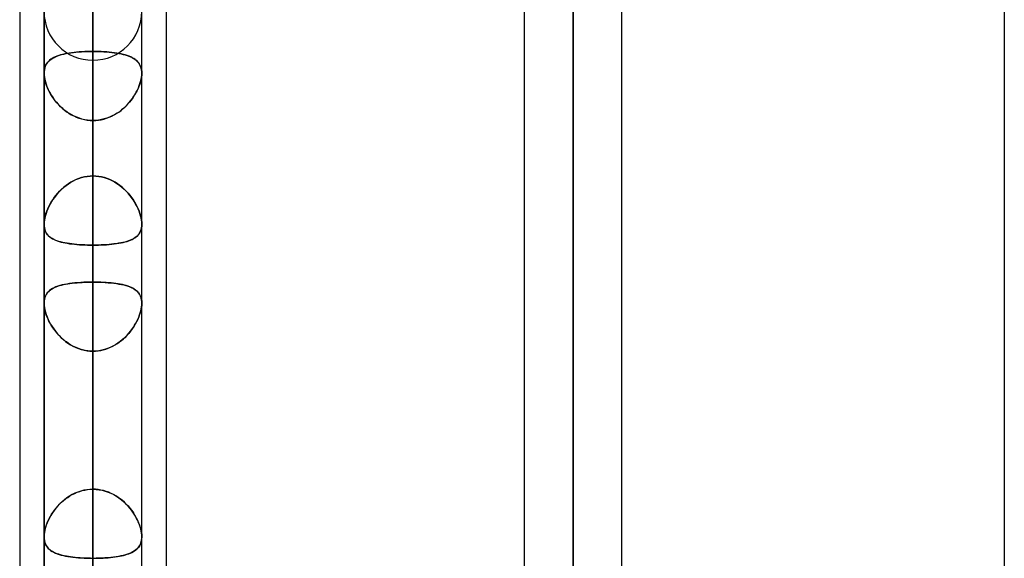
# Model space of a CAD drawing. Header units: millimetres. Extents: x -92 to 86, y -242 to 242.
# Tile 14 of 89: x -44 to -26, y -119 to -109. Entities that reach past the tile are written whole.
import ezdxf

# ---------------------------------------------------------------- set-up
doc = ezdxf.new("R2010")
doc.units = ezdxf.units.MM
doc.layers.add('MAIN-1', color=7, linetype='Continuous')

msp = doc.modelspace()

# ---------------------------------------------------------------- linework, layer by layer
at = {"layer": 'MAIN-1'}
for p, q in [((-42.658, 0), (-42.658, -123.445)), ((-42.658, 0), (-42.658, -113.474)), ((-42.658, 0), (-42.658, -122.085)), ((-42.658, 0), (-42.658, -112.207)), ((-33.858, 0), (-33.858, -129.777)), ((-33.858, 0), (-33.858, -128.55)), ((-43.553, 0), (-43.553, -122.967)), ((-43.553, 0), (-43.553, -113.09)), ((-43.553, 0), (-43.553, -122.967)), ((-43.553, 0), (-43.553, -113.09)), ((-42.658, -122.085), (-42.658, 0)), ((-42.658, -112.207), (-42.658, 0)), ((-42.658, -123.445), (-42.658, 0)), ((-42.658, -113.474), (-42.658, 0)), ((-41.763, -113.09), (-41.763, 0)), ((-41.763, -122.857), (-41.763, 0)), ((-41.763, -113.09), (-41.763, 0)), ((-41.763, -122.857), (-41.763, 0)), ((-34.753, 0), (-34.753, -129.148)), ((-34.753, 0), (-34.753, -129.148)), ((-33.858, -128.55), (-33.858, 0)), ((-33.858, -129.777), (-33.858, 0)), ((-32.963, -129.187), (-32.963, 0)), ((-32.963, -129.187), (-32.963, 0)), ((-25.953, 0), (-25.953, -135.479)), ((-25.953, 0), (-25.953, -135.479)), ((-44, -64.488), (-44, -123.724)), ((-44, -64.488), (-44, -123.724)), ((-41.315, -64.877), (-41.315, -123.036)), ((-41.315, -64.877), (-41.315, -123.336)), ((-44, -70.184), (-44, -129.42)), ((-44, -70.184), (-44, -123.724)), ((-41.315, -70.573), (-41.315, -123.336)), ((-41.315, -70.573), (-41.315, -129.031)), ((-42.658, -110.085), (-42.658, -81.546)), ((-42.658, -90.162), (-42.658, -122.257)), ((-43.553, -90.564), (-43.553, -123.152)), ((-43.553, -123.152), (-43.553, -90.564)), ((-41.763, -123.152), (-41.763, -90.564)), ((-41.763, -123.152), (-41.763, -90.564)), ((-42.658, -124.047), (-42.658, -91.429)), ((-42.658, -100.044), (-42.658, -136.219)), ((-43.553, -100.444), (-43.553, -137.114)), ((-43.553, -137.114), (-43.553, -100.444)), ((-41.763, -137.114), (-41.763, -100.444)), ((-41.763, -137.114), (-41.763, -100.444)), ((-42.658, -138.009), (-42.658, -101.31)), ((-42.658, -101.31), (-42.658, -109.923)), ((-42.658, -109.923), (-42.658, -101.31)), ((-42.658, -112.207), (-42.658, -103.595)), ((-42.658, -103.595), (-42.658, -112.207)), ((-42.658, -105.544), (-42.658, -109.342)), ((-42.658, -105.544), (-42.658, -114.153)), ((-42.658, -109.342), (-42.658, -105.544)), ((-42.658, -114.153), (-42.658, -105.544)), ((-42.658, -117.95), (-42.658, -109.342)), ((-42.658, -109.342), (-42.658, -117.95)), ((-43.451, -110.086), (-43.471, -110.105)), ((-43.467, -110.101), (-43.445, -110.082)), ((-43.428, -110.068), (-43.451, -110.086)), ((-43.445, -110.082), (-43.422, -110.064)), ((-43.404, -110.052), (-43.428, -110.068)), ((-43.422, -110.064), (-43.395, -110.047)), ((-43.377, -110.037), (-43.404, -110.052)), ((-43.395, -110.047), (-43.367, -110.032)), ((-43.348, -110.023), (-43.377, -110.037)), ((-43.367, -110.032), (-43.336, -110.018)), ((-43.317, -110.01), (-43.348, -110.023)), ((-43.336, -110.018), (-43.303, -110.005)), ((-43.284, -109.999), (-43.317, -110.01)), ((-43.303, -110.005), (-43.268, -109.993)), ((-43.25, -109.988), (-43.284, -109.999)), ((-43.268, -109.993), (-43.231, -109.982)), ((-43.213, -109.978), (-43.25, -109.988)), ((-43.231, -109.982), (-43.191, -109.973)), ((-43.174, -109.969), (-43.213, -109.978)), ((-43.191, -109.973), (-43.15, -109.964)), ((-43.133, -109.961), (-43.174, -109.969)), ((-43.15, -109.964), (-43.107, -109.956)), ((-43.091, -109.953), (-43.133, -109.961)), ((-43.107, -109.956), (-43.062, -109.949)), ((-43.048, -109.947), (-43.091, -109.953)), ((-43.062, -109.949), (-43.016, -109.943)), ((-43.002, -109.941), (-43.048, -109.947)), ((-43.016, -109.943), (-42.968, -109.938)), ((-42.956, -109.937), (-43.002, -109.941)), ((-42.968, -109.938), (-42.918, -109.933)), ((-42.908, -109.932), (-42.956, -109.937)), ((-42.918, -109.933), (-42.868, -109.93)), ((-42.859, -109.929), (-42.908, -109.932)), ((-42.868, -109.93), (-42.816, -109.927)), ((-42.809, -109.927), (-42.859, -109.929)), ((-42.816, -109.927), (-42.764, -109.925)), ((-42.759, -109.925), (-42.809, -109.927)), ((-42.764, -109.925), (-42.711, -109.924)), ((-42.709, -109.924), (-42.759, -109.925)), ((-42.711, -109.924), (-42.658, -109.923)), ((-42.658, -109.923), (-42.709, -109.924)), ((-42.606, -109.924), (-42.658, -109.923)), ((-42.658, -109.923), (-42.606, -109.924)), ((-42.658, -109.923), (-42.658, -150.181)), ((-42.555, -109.925), (-42.606, -109.924)), ((-42.606, -109.924), (-42.556, -109.925)), ((-42.556, -109.925), (-42.506, -109.927)), ((-42.504, -109.927), (-42.555, -109.925)), ((-42.506, -109.927), (-42.456, -109.929)), ((-42.454, -109.929), (-42.504, -109.927)), ((-42.456, -109.929), (-42.407, -109.932)), ((-42.405, -109.933), (-42.454, -109.929)), ((-42.407, -109.932), (-42.359, -109.937)), ((-42.357, -109.937), (-42.405, -109.933)), ((-42.359, -109.937), (-42.313, -109.941)), ((-42.311, -109.942), (-42.357, -109.937)), ((-42.313, -109.941), (-42.267, -109.947)), ((-42.265, -109.947), (-42.311, -109.942)), ((-42.267, -109.947), (-42.224, -109.953)), ((-42.222, -109.954), (-42.265, -109.947)), ((-42.224, -109.953), (-42.182, -109.961)), ((-42.179, -109.961), (-42.222, -109.954)), ((-42.182, -109.961), (-42.141, -109.969)), ((-42.139, -109.969), (-42.179, -109.961)), ((-42.141, -109.969), (-42.102, -109.978)), ((-42.1, -109.978), (-42.139, -109.969)), ((-42.102, -109.978), (-42.065, -109.988)), ((-42.064, -109.988), (-42.1, -109.978)), ((-42.065, -109.988), (-42.031, -109.999)), ((-42.029, -109.999), (-42.064, -109.988)), ((-42.031, -109.999), (-41.998, -110.01)), ((-41.996, -110.011), (-42.029, -109.999)), ((-41.998, -110.01), (-41.967, -110.023)), ((-41.965, -110.024), (-41.996, -110.011)), ((-41.967, -110.023), (-41.938, -110.037)), ((-41.936, -110.038), (-41.965, -110.024)), ((-41.938, -110.037), (-41.911, -110.052)), ((-41.909, -110.053), (-41.936, -110.038)), ((-41.911, -110.052), (-41.887, -110.068)), ((-41.885, -110.07), (-41.909, -110.053)), ((-41.887, -110.068), (-41.864, -110.086)), ((-41.863, -110.088), (-41.885, -110.07)), ((-41.864, -110.086), (-41.844, -110.105)), ((-41.842, -110.107), (-41.863, -110.088)), ((-43.551, -110.289), (-43.547, -110.256)), ((-43.547, -110.258), (-43.551, -110.289)), ((-43.547, -110.256), (-43.54, -110.225)), ((-43.541, -110.227), (-43.547, -110.258)), ((-43.531, -110.199), (-43.541, -110.227)), ((-43.54, -110.225), (-43.53, -110.196)), ((-43.52, -110.173), (-43.531, -110.199)), ((-43.53, -110.196), (-43.518, -110.17)), ((-43.506, -110.148), (-43.52, -110.173)), ((-43.518, -110.17), (-43.503, -110.145)), ((-43.489, -110.126), (-43.506, -110.148)), ((-43.503, -110.145), (-43.486, -110.122)), ((-43.471, -110.105), (-43.489, -110.126)), ((-43.486, -110.122), (-43.467, -110.101)), ((-41.844, -110.105), (-41.826, -110.126)), ((-41.824, -110.128), (-41.842, -110.107)), ((-41.826, -110.126), (-41.809, -110.148)), ((-41.808, -110.15), (-41.824, -110.128)), ((-41.809, -110.148), (-41.795, -110.173)), ((-41.795, -110.174), (-41.808, -110.15)), ((-41.795, -110.173), (-41.784, -110.199)), ((-41.783, -110.2), (-41.795, -110.174)), ((-41.784, -110.199), (-41.774, -110.227)), ((-41.774, -110.228), (-41.783, -110.2)), ((-41.774, -110.227), (-41.768, -110.258)), ((-41.768, -110.258), (-41.774, -110.228)), ((-41.764, -110.29), (-41.768, -110.258)), ((-41.768, -110.258), (-41.764, -110.289)), ((-43.553, -110.323), (-43.551, -110.289)), ((-43.551, -110.289), (-43.553, -110.323)), ((-43.551, -110.358), (-43.553, -110.323)), ((-43.553, -110.323), (-43.551, -110.36)), ((-43.553, -110.323), (-43.553, -151.076)), ((-43.553, -151.076), (-43.553, -110.323)), ((-43.547, -110.394), (-43.551, -110.358)), ((-43.551, -110.36), (-43.547, -110.398)), ((-43.541, -110.432), (-43.547, -110.394)), ((-43.547, -110.398), (-43.539, -110.439)), ((-43.532, -110.471), (-43.541, -110.432)), ((-43.539, -110.439), (-43.529, -110.48)), ((-41.776, -110.439), (-41.786, -110.48)), ((-41.783, -110.472), (-41.774, -110.433)), ((-41.768, -110.398), (-41.776, -110.439)), ((-41.774, -110.433), (-41.768, -110.395)), ((-41.768, -110.395), (-41.764, -110.358)), ((-41.764, -110.36), (-41.768, -110.398)), ((-41.764, -110.289), (-41.762, -110.323)), ((-41.763, -110.323), (-41.764, -110.29)), ((-41.764, -110.358), (-41.763, -110.323)), ((-41.762, -110.323), (-41.764, -110.36)), ((-41.763, -151.076), (-41.763, -110.323)), ((-41.763, -151.076), (-41.763, -110.323)), ((-43.52, -110.511), (-43.532, -110.471)), ((-43.529, -110.48), (-43.517, -110.521)), ((-43.506, -110.551), (-43.52, -110.511)), ((-43.517, -110.521), (-43.501, -110.564)), ((-43.49, -110.591), (-43.506, -110.551)), ((-43.501, -110.564), (-43.484, -110.606)), ((-43.472, -110.632), (-43.49, -110.591)), ((-43.484, -110.606), (-43.463, -110.649)), ((-41.831, -110.606), (-41.852, -110.649)), ((-41.843, -110.632), (-41.825, -110.591)), ((-41.814, -110.564), (-41.831, -110.606)), ((-41.825, -110.591), (-41.809, -110.551)), ((-41.798, -110.521), (-41.814, -110.564)), ((-41.809, -110.551), (-41.795, -110.511)), ((-41.786, -110.48), (-41.798, -110.521)), ((-41.795, -110.511), (-41.783, -110.472)), ((-43.451, -110.672), (-43.472, -110.632)), ((-43.463, -110.649), (-43.44, -110.691)), ((-43.429, -110.712), (-43.451, -110.672)), ((-43.44, -110.691), (-43.416, -110.733)), ((-43.404, -110.751), (-43.429, -110.712)), ((-43.416, -110.733), (-43.388, -110.774)), ((-43.377, -110.79), (-43.404, -110.751)), ((-43.388, -110.774), (-43.359, -110.815)), ((-43.348, -110.829), (-43.377, -110.79)), ((-41.967, -110.829), (-41.938, -110.79)), ((-41.927, -110.774), (-41.956, -110.815)), ((-41.938, -110.79), (-41.911, -110.751)), ((-41.899, -110.733), (-41.927, -110.774)), ((-41.911, -110.751), (-41.886, -110.712)), ((-41.875, -110.691), (-41.899, -110.733)), ((-41.886, -110.712), (-41.864, -110.672)), ((-41.852, -110.649), (-41.875, -110.691)), ((-41.864, -110.672), (-41.843, -110.632)), ((-43.359, -110.815), (-43.328, -110.854)), ((-43.317, -110.867), (-43.348, -110.829)), ((-43.328, -110.854), (-43.294, -110.892)), ((-43.284, -110.903), (-43.317, -110.867)), ((-43.294, -110.892), (-43.259, -110.928)), ((-43.249, -110.939), (-43.284, -110.903)), ((-43.259, -110.928), (-43.222, -110.963)), ((-43.211, -110.972), (-43.249, -110.939)), ((-43.222, -110.963), (-43.182, -110.996)), ((-43.172, -111.004), (-43.211, -110.972)), ((-42.143, -111.005), (-42.104, -110.972)), ((-42.093, -110.963), (-42.133, -110.996)), ((-42.104, -110.972), (-42.067, -110.939)), ((-42.056, -110.928), (-42.093, -110.963)), ((-42.067, -110.939), (-42.031, -110.903)), ((-42.021, -110.892), (-42.056, -110.928)), ((-42.031, -110.903), (-41.998, -110.867)), ((-41.987, -110.854), (-42.021, -110.892)), ((-41.998, -110.867), (-41.967, -110.829)), ((-41.956, -110.815), (-41.987, -110.854)), ((-43.182, -110.996), (-43.142, -111.028)), ((-43.132, -111.035), (-43.172, -111.004)), ((-43.142, -111.028), (-43.099, -111.056)), ((-43.089, -111.062), (-43.132, -111.035)), ((-43.099, -111.056), (-43.055, -111.083)), ((-43.046, -111.088), (-43.089, -111.062)), ((-43.055, -111.083), (-43.009, -111.107)), ((-43.001, -111.111), (-43.046, -111.088)), ((-43.009, -111.107), (-42.962, -111.128)), ((-42.954, -111.131), (-43.001, -111.111)), ((-42.962, -111.128), (-42.913, -111.147)), ((-42.906, -111.149), (-42.954, -111.131)), ((-42.913, -111.147), (-42.863, -111.162)), ((-42.858, -111.163), (-42.906, -111.149)), ((-42.863, -111.162), (-42.813, -111.174)), ((-42.808, -111.175), (-42.858, -111.163)), ((-42.507, -111.175), (-42.457, -111.163)), ((-42.452, -111.162), (-42.502, -111.174)), ((-42.457, -111.163), (-42.409, -111.149)), ((-42.402, -111.147), (-42.452, -111.162)), ((-42.409, -111.149), (-42.361, -111.131)), ((-42.353, -111.128), (-42.402, -111.147)), ((-42.361, -111.131), (-42.314, -111.111)), ((-42.306, -111.107), (-42.353, -111.128)), ((-42.314, -111.111), (-42.269, -111.088)), ((-42.26, -111.083), (-42.306, -111.107)), ((-42.269, -111.088), (-42.226, -111.062)), ((-42.216, -111.056), (-42.26, -111.083)), ((-42.226, -111.062), (-42.183, -111.035)), ((-42.173, -111.028), (-42.216, -111.056)), ((-42.183, -111.035), (-42.143, -111.005)), ((-42.133, -110.996), (-42.173, -111.028)), ((-42.813, -111.174), (-42.761, -111.183)), ((-42.759, -111.183), (-42.808, -111.175)), ((-42.761, -111.183), (-42.71, -111.188)), ((-42.708, -111.188), (-42.759, -111.183)), ((-42.71, -111.188), (-42.658, -111.19)), ((-42.658, -111.19), (-42.708, -111.188)), ((-42.658, -111.19), (-42.607, -111.188)), ((-42.605, -111.188), (-42.658, -111.19)), ((-42.658, -151.971), (-42.658, -111.19)), ((-42.658, -111.19), (-42.658, -119.802)), ((-42.658, -119.802), (-42.658, -111.19)), ((-42.607, -111.188), (-42.556, -111.183)), ((-42.554, -111.183), (-42.605, -111.188)), ((-42.556, -111.183), (-42.507, -111.175)), ((-42.502, -111.174), (-42.554, -111.183)), ((-42.968, -112.273), (-42.918, -112.253)), ((-42.916, -112.253), (-42.966, -112.272)), ((-42.918, -112.253), (-42.868, -112.237)), ((-42.866, -112.237), (-42.916, -112.253)), ((-42.868, -112.237), (-42.816, -112.224)), ((-42.815, -112.224), (-42.866, -112.237)), ((-42.816, -112.224), (-42.764, -112.215)), ((-42.763, -112.215), (-42.815, -112.224)), ((-42.764, -112.215), (-42.711, -112.209)), ((-42.71, -112.209), (-42.763, -112.215)), ((-42.711, -112.209), (-42.658, -112.207)), ((-42.658, -112.207), (-42.71, -112.209)), ((-42.658, -112.207), (-42.605, -112.209)), ((-42.604, -112.209), (-42.658, -112.207)), ((-42.605, -112.209), (-42.552, -112.215)), ((-42.551, -112.215), (-42.604, -112.209)), ((-42.552, -112.215), (-42.5, -112.224)), ((-42.499, -112.224), (-42.551, -112.215)), ((-42.5, -112.224), (-42.449, -112.237)), ((-42.447, -112.237), (-42.499, -112.224)), ((-42.449, -112.237), (-42.399, -112.253)), ((-42.397, -112.253), (-42.447, -112.237)), ((-42.399, -112.253), (-42.349, -112.272)), ((-42.347, -112.273), (-42.397, -112.253)), ((-43.231, -112.448), (-43.191, -112.413)), ((-43.189, -112.411), (-43.229, -112.446)), ((-43.191, -112.413), (-43.15, -112.38)), ((-43.148, -112.379), (-43.189, -112.411)), ((-43.15, -112.38), (-43.107, -112.35)), ((-43.105, -112.348), (-43.148, -112.379)), ((-43.107, -112.35), (-43.062, -112.321)), ((-43.06, -112.32), (-43.105, -112.348)), ((-43.062, -112.321), (-43.016, -112.296)), ((-43.014, -112.295), (-43.06, -112.32)), ((-43.016, -112.296), (-42.968, -112.273)), ((-42.966, -112.272), (-43.014, -112.295)), ((-42.349, -112.272), (-42.301, -112.295)), ((-42.299, -112.296), (-42.347, -112.273)), ((-42.301, -112.295), (-42.255, -112.32)), ((-42.253, -112.321), (-42.299, -112.296)), ((-42.255, -112.32), (-42.21, -112.348)), ((-42.208, -112.35), (-42.253, -112.321)), ((-42.21, -112.348), (-42.167, -112.379)), ((-42.165, -112.38), (-42.208, -112.35)), ((-42.167, -112.379), (-42.126, -112.411)), ((-42.124, -112.413), (-42.165, -112.38)), ((-42.126, -112.411), (-42.086, -112.446)), ((-42.084, -112.448), (-42.124, -112.413)), ((-43.395, -112.643), (-43.367, -112.602)), ((-43.365, -112.6), (-43.393, -112.64)), ((-43.367, -112.602), (-43.336, -112.562)), ((-43.334, -112.56), (-43.365, -112.6)), ((-43.336, -112.562), (-43.303, -112.523)), ((-43.301, -112.52), (-43.334, -112.56)), ((-43.303, -112.523), (-43.268, -112.485)), ((-43.266, -112.483), (-43.301, -112.52)), ((-43.268, -112.485), (-43.231, -112.448)), ((-43.229, -112.446), (-43.266, -112.483)), ((-42.086, -112.446), (-42.049, -112.483)), ((-42.047, -112.485), (-42.084, -112.448)), ((-42.049, -112.483), (-42.014, -112.52)), ((-42.012, -112.523), (-42.047, -112.485)), ((-42.014, -112.52), (-41.981, -112.56)), ((-41.979, -112.562), (-42.012, -112.523)), ((-41.981, -112.56), (-41.95, -112.6)), ((-41.948, -112.602), (-41.979, -112.562)), ((-41.95, -112.6), (-41.922, -112.64)), ((-41.92, -112.643), (-41.948, -112.602)), ((-43.486, -112.811), (-43.467, -112.769)), ((-43.465, -112.765), (-43.485, -112.808)), ((-43.467, -112.769), (-43.445, -112.727)), ((-43.444, -112.723), (-43.465, -112.765)), ((-43.445, -112.727), (-43.422, -112.685)), ((-43.42, -112.682), (-43.444, -112.723)), ((-43.422, -112.685), (-43.395, -112.643)), ((-43.393, -112.64), (-43.42, -112.682)), ((-41.922, -112.64), (-41.895, -112.682)), ((-41.893, -112.685), (-41.92, -112.643)), ((-41.895, -112.682), (-41.871, -112.723)), ((-41.87, -112.727), (-41.893, -112.685)), ((-41.871, -112.723), (-41.85, -112.765)), ((-41.848, -112.769), (-41.87, -112.727)), ((-41.85, -112.765), (-41.83, -112.808)), ((-41.829, -112.811), (-41.848, -112.769)), ((-43.54, -112.975), (-43.547, -113.015)), ((-43.547, -113.016), (-43.54, -112.976)), ((-43.53, -112.934), (-43.54, -112.975)), ((-43.54, -112.976), (-43.53, -112.936)), ((-43.517, -112.892), (-43.53, -112.934)), ((-43.53, -112.936), (-43.518, -112.894)), ((-43.518, -112.894), (-43.503, -112.853)), ((-43.502, -112.85), (-43.517, -112.892)), ((-43.503, -112.853), (-43.486, -112.811)), ((-43.485, -112.808), (-43.502, -112.85)), ((-41.83, -112.808), (-41.813, -112.85)), ((-41.812, -112.853), (-41.829, -112.811)), ((-41.813, -112.85), (-41.798, -112.892)), ((-41.797, -112.894), (-41.812, -112.853)), ((-41.798, -112.892), (-41.785, -112.934)), ((-41.785, -112.936), (-41.797, -112.894)), ((-41.785, -112.934), (-41.775, -112.975)), ((-41.775, -112.976), (-41.785, -112.936)), ((-41.775, -112.975), (-41.768, -113.015)), ((-41.768, -113.016), (-41.775, -112.976)), ((-43.551, -113.053), (-43.553, -113.09)), ((-43.553, -113.09), (-43.551, -113.054)), ((-43.553, -113.09), (-43.551, -113.124)), ((-43.551, -113.123), (-43.553, -113.09)), ((-43.547, -113.015), (-43.551, -113.053)), ((-43.551, -113.054), (-43.547, -113.016)), ((-43.547, -113.155), (-43.551, -113.123)), ((-43.551, -113.124), (-43.547, -113.156)), ((-43.541, -113.185), (-43.547, -113.155)), ((-43.547, -113.156), (-43.54, -113.186)), ((-41.768, -113.156), (-41.775, -113.186)), ((-41.774, -113.185), (-41.768, -113.155)), ((-41.768, -113.015), (-41.764, -113.053)), ((-41.764, -113.054), (-41.768, -113.016)), ((-41.768, -113.155), (-41.764, -113.123)), ((-41.764, -113.124), (-41.768, -113.156)), ((-41.764, -113.053), (-41.762, -113.09)), ((-41.762, -113.09), (-41.764, -113.054)), ((-41.762, -113.09), (-41.764, -113.124)), ((-41.764, -113.123), (-41.762, -113.09)), ((-43.532, -113.212), (-43.541, -113.185)), ((-43.54, -113.186), (-43.531, -113.214)), ((-43.52, -113.238), (-43.532, -113.212)), ((-43.531, -113.214), (-43.519, -113.24)), ((-43.506, -113.262), (-43.52, -113.238)), ((-43.519, -113.24), (-43.505, -113.264)), ((-43.49, -113.284), (-43.506, -113.262)), ((-43.505, -113.264), (-43.488, -113.286)), ((-43.472, -113.304), (-43.49, -113.284)), ((-43.488, -113.286), (-43.469, -113.307)), ((-43.451, -113.323), (-43.472, -113.304)), ((-43.469, -113.307), (-43.448, -113.325)), ((-43.429, -113.34), (-43.451, -113.323)), ((-43.448, -113.325), (-43.424, -113.343)), ((-41.867, -113.325), (-41.891, -113.343)), ((-41.886, -113.34), (-41.864, -113.323)), ((-41.846, -113.307), (-41.867, -113.325)), ((-41.864, -113.323), (-41.843, -113.304)), ((-41.827, -113.286), (-41.846, -113.307)), ((-41.843, -113.304), (-41.825, -113.284)), ((-41.81, -113.264), (-41.827, -113.286)), ((-41.825, -113.284), (-41.809, -113.262)), ((-41.796, -113.24), (-41.81, -113.264)), ((-41.809, -113.262), (-41.795, -113.238)), ((-41.784, -113.214), (-41.796, -113.24)), ((-41.795, -113.238), (-41.783, -113.212)), ((-41.775, -113.186), (-41.784, -113.214)), ((-41.783, -113.212), (-41.774, -113.185)), ((-43.404, -113.355), (-43.429, -113.34)), ((-43.424, -113.343), (-43.399, -113.358)), ((-43.377, -113.37), (-43.404, -113.355)), ((-43.399, -113.358), (-43.371, -113.372)), ((-43.348, -113.383), (-43.377, -113.37)), ((-43.371, -113.372), (-43.342, -113.385)), ((-43.317, -113.395), (-43.348, -113.383)), ((-43.342, -113.385), (-43.311, -113.397)), ((-43.284, -113.406), (-43.317, -113.395)), ((-43.311, -113.397), (-43.277, -113.408)), ((-43.249, -113.416), (-43.284, -113.406)), ((-43.277, -113.408), (-43.242, -113.418)), ((-43.211, -113.425), (-43.249, -113.416)), ((-43.242, -113.418), (-43.206, -113.426)), ((-43.172, -113.433), (-43.211, -113.425)), ((-43.206, -113.426), (-43.167, -113.434)), ((-43.132, -113.441), (-43.172, -113.433)), ((-43.167, -113.434), (-43.127, -113.441)), ((-43.09, -113.447), (-43.132, -113.441)), ((-43.127, -113.441), (-43.086, -113.448)), ((-43.046, -113.453), (-43.09, -113.447)), ((-43.086, -113.448), (-43.042, -113.453)), ((-43.001, -113.458), (-43.046, -113.453)), ((-43.042, -113.453), (-42.998, -113.458)), ((-42.954, -113.462), (-43.001, -113.458)), ((-42.998, -113.458), (-42.952, -113.462)), ((-42.906, -113.466), (-42.954, -113.462)), ((-42.952, -113.462), (-42.905, -113.466)), ((-42.858, -113.469), (-42.906, -113.466)), ((-42.905, -113.466), (-42.857, -113.469)), ((-42.809, -113.471), (-42.858, -113.469)), ((-42.857, -113.469), (-42.807, -113.471)), ((-42.759, -113.472), (-42.809, -113.471)), ((-42.807, -113.471), (-42.758, -113.472)), ((-42.708, -113.473), (-42.759, -113.472)), ((-42.758, -113.472), (-42.708, -113.473)), ((-42.708, -113.473), (-42.658, -113.474)), ((-42.658, -113.474), (-42.708, -113.473)), ((-42.607, -113.473), (-42.658, -113.474)), ((-42.658, -113.474), (-42.607, -113.473)), ((-42.658, -122.085), (-42.658, -113.474)), ((-42.658, -113.474), (-42.658, -122.085)), ((-42.557, -113.472), (-42.607, -113.473)), ((-42.607, -113.473), (-42.556, -113.472)), ((-42.508, -113.471), (-42.557, -113.472)), ((-42.556, -113.472), (-42.506, -113.471)), ((-42.458, -113.469), (-42.508, -113.471)), ((-42.506, -113.471), (-42.457, -113.469)), ((-42.41, -113.466), (-42.458, -113.469)), ((-42.457, -113.469), (-42.409, -113.466)), ((-42.363, -113.462), (-42.41, -113.466)), ((-42.409, -113.466), (-42.361, -113.462)), ((-42.317, -113.458), (-42.363, -113.462)), ((-42.361, -113.462), (-42.314, -113.458)), ((-42.273, -113.453), (-42.317, -113.458)), ((-42.314, -113.458), (-42.269, -113.453)), ((-42.229, -113.448), (-42.273, -113.453)), ((-42.269, -113.453), (-42.225, -113.447)), ((-42.188, -113.441), (-42.229, -113.448)), ((-42.225, -113.447), (-42.183, -113.441)), ((-42.148, -113.434), (-42.188, -113.441)), ((-42.183, -113.441), (-42.143, -113.433)), ((-42.109, -113.426), (-42.148, -113.434)), ((-42.143, -113.433), (-42.104, -113.425)), ((-42.073, -113.418), (-42.109, -113.426)), ((-42.104, -113.425), (-42.066, -113.416)), ((-42.038, -113.408), (-42.073, -113.418)), ((-42.066, -113.416), (-42.031, -113.406)), ((-42.004, -113.397), (-42.038, -113.408)), ((-42.031, -113.406), (-41.998, -113.395)), ((-41.973, -113.385), (-42.004, -113.397)), ((-41.998, -113.395), (-41.967, -113.383)), ((-41.944, -113.372), (-41.973, -113.385)), ((-41.967, -113.383), (-41.938, -113.37)), ((-41.916, -113.358), (-41.944, -113.372)), ((-41.938, -113.37), (-41.911, -113.355)), ((-41.891, -113.343), (-41.916, -113.358)), ((-41.911, -113.355), (-41.886, -113.34)), ((-43.336, -114.24), (-43.369, -114.255)), ((-43.362, -114.252), (-43.333, -114.239)), ((-43.301, -114.227), (-43.336, -114.24)), ((-43.333, -114.239), (-43.302, -114.228)), ((-43.302, -114.228), (-43.269, -114.217)), ((-43.262, -114.215), (-43.301, -114.227)), ((-43.269, -114.217), (-43.234, -114.208)), ((-43.222, -114.205), (-43.262, -114.215)), ((-43.234, -114.208), (-43.198, -114.199)), ((-43.179, -114.195), (-43.222, -114.205)), ((-43.198, -114.199), (-43.159, -114.191)), ((-43.134, -114.187), (-43.179, -114.195)), ((-43.159, -114.191), (-43.12, -114.184)), ((-43.087, -114.179), (-43.134, -114.187)), ((-43.12, -114.184), (-43.078, -114.178)), ((-43.038, -114.173), (-43.087, -114.179)), ((-43.078, -114.178), (-43.036, -114.173)), ((-42.987, -114.167), (-43.038, -114.173)), ((-43.036, -114.173), (-42.992, -114.168)), ((-42.992, -114.168), (-42.946, -114.164)), ((-42.934, -114.163), (-42.987, -114.167)), ((-42.946, -114.164), (-42.9, -114.16)), ((-42.881, -114.159), (-42.934, -114.163)), ((-42.9, -114.16), (-42.853, -114.157)), ((-42.826, -114.156), (-42.881, -114.159)), ((-42.853, -114.157), (-42.805, -114.155)), ((-42.77, -114.154), (-42.826, -114.156)), ((-42.805, -114.155), (-42.756, -114.154)), ((-42.714, -114.153), (-42.77, -114.154)), ((-42.756, -114.154), (-42.707, -114.153)), ((-42.658, -114.153), (-42.714, -114.153)), ((-42.707, -114.153), (-42.658, -114.153)), ((-42.658, -117.95), (-42.658, -114.153)), ((-42.608, -114.153), (-42.658, -114.153)), ((-42.658, -114.153), (-42.601, -114.153)), ((-42.658, -114.153), (-42.658, -117.95)), ((-42.559, -114.154), (-42.608, -114.153)), ((-42.601, -114.153), (-42.545, -114.154)), ((-42.51, -114.155), (-42.559, -114.154)), ((-42.545, -114.154), (-42.489, -114.156)), ((-42.462, -114.157), (-42.51, -114.155)), ((-42.489, -114.156), (-42.434, -114.159)), ((-42.415, -114.16), (-42.462, -114.157)), ((-42.434, -114.159), (-42.381, -114.163)), ((-42.369, -114.164), (-42.415, -114.16)), ((-42.381, -114.163), (-42.328, -114.167)), ((-42.323, -114.168), (-42.369, -114.164)), ((-42.328, -114.167), (-42.277, -114.173)), ((-42.279, -114.173), (-42.323, -114.168)), ((-42.237, -114.178), (-42.279, -114.173)), ((-42.277, -114.173), (-42.228, -114.179)), ((-42.195, -114.184), (-42.237, -114.178)), ((-42.228, -114.179), (-42.181, -114.187)), ((-42.156, -114.191), (-42.195, -114.184)), ((-42.181, -114.187), (-42.136, -114.195)), ((-42.117, -114.199), (-42.156, -114.191)), ((-42.136, -114.195), (-42.093, -114.205)), ((-42.081, -114.208), (-42.117, -114.199)), ((-42.093, -114.205), (-42.053, -114.215)), ((-42.046, -114.217), (-42.081, -114.208)), ((-42.053, -114.215), (-42.014, -114.227)), ((-42.013, -114.228), (-42.046, -114.217)), ((-42.014, -114.227), (-41.979, -114.24)), ((-41.982, -114.239), (-42.013, -114.228)), ((-41.953, -114.252), (-41.982, -114.239)), ((-41.979, -114.24), (-41.946, -114.255)), ((-43.542, -114.448), (-43.533, -114.421)), ((-43.526, -114.404), (-43.538, -114.435)), ((-43.533, -114.421), (-43.523, -114.396)), ((-43.512, -114.377), (-43.526, -114.404)), ((-43.523, -114.396), (-43.51, -114.373)), ((-43.495, -114.351), (-43.512, -114.377)), ((-43.51, -114.373), (-43.495, -114.351)), ((-43.475, -114.328), (-43.495, -114.351)), ((-43.495, -114.351), (-43.478, -114.331)), ((-43.478, -114.331), (-43.459, -114.313)), ((-43.452, -114.307), (-43.475, -114.328)), ((-43.459, -114.313), (-43.438, -114.295)), ((-43.427, -114.288), (-43.452, -114.307)), ((-43.438, -114.295), (-43.414, -114.28)), ((-43.4, -114.271), (-43.427, -114.288)), ((-43.414, -114.28), (-43.389, -114.265)), ((-43.369, -114.255), (-43.4, -114.271)), ((-43.389, -114.265), (-43.362, -114.252)), ((-41.926, -114.265), (-41.953, -114.252)), ((-41.946, -114.255), (-41.915, -114.271)), ((-41.901, -114.28), (-41.926, -114.265)), ((-41.915, -114.271), (-41.888, -114.288)), ((-41.877, -114.295), (-41.901, -114.28)), ((-41.888, -114.288), (-41.863, -114.307)), ((-41.856, -114.313), (-41.877, -114.295)), ((-41.863, -114.307), (-41.84, -114.328)), ((-41.837, -114.331), (-41.856, -114.313)), ((-41.84, -114.328), (-41.82, -114.351)), ((-41.82, -114.351), (-41.837, -114.331)), ((-41.805, -114.373), (-41.82, -114.351)), ((-41.82, -114.351), (-41.803, -114.377)), ((-41.792, -114.396), (-41.805, -114.373)), ((-41.803, -114.377), (-41.789, -114.404)), ((-41.782, -114.421), (-41.792, -114.396)), ((-41.789, -114.404), (-41.777, -114.435)), ((-41.773, -114.448), (-41.782, -114.421)), ((-43.551, -114.502), (-43.553, -114.539)), ((-43.553, -114.539), (-43.551, -114.507)), ((-43.553, -114.539), (-43.551, -114.578)), ((-43.551, -114.572), (-43.553, -114.539)), ((-43.553, -114.54), (-43.553, -118.82)), ((-43.553, -114.54), (-43.553, -118.82)), ((-43.546, -114.467), (-43.551, -114.502)), ((-43.551, -114.507), (-43.548, -114.477)), ((-43.548, -114.606), (-43.551, -114.572)), ((-43.551, -114.578), (-43.546, -114.618)), ((-43.548, -114.477), (-43.542, -114.448)), ((-43.538, -114.435), (-43.546, -114.467)), ((-41.777, -114.435), (-41.769, -114.467)), ((-41.767, -114.477), (-41.773, -114.448)), ((-41.769, -114.467), (-41.764, -114.502)), ((-41.764, -114.578), (-41.769, -114.618)), ((-41.764, -114.507), (-41.767, -114.477)), ((-41.767, -114.606), (-41.764, -114.572)), ((-41.764, -114.502), (-41.762, -114.539)), ((-41.762, -114.539), (-41.764, -114.507)), ((-41.764, -114.572), (-41.762, -114.539)), ((-41.762, -114.539), (-41.764, -114.578)), ((-41.763, -118.82), (-41.763, -114.54)), ((-41.763, -118.82), (-41.763, -114.54)), ((-43.542, -114.642), (-43.548, -114.606)), ((-43.546, -114.618), (-43.538, -114.66)), ((-43.534, -114.679), (-43.542, -114.642)), ((-43.538, -114.66), (-43.528, -114.703)), ((-43.524, -114.716), (-43.534, -114.679)), ((-43.528, -114.703), (-43.514, -114.747)), ((-43.512, -114.754), (-43.524, -114.716)), ((-43.514, -114.747), (-43.498, -114.791)), ((-43.497, -114.792), (-43.512, -114.754)), ((-41.818, -114.792), (-41.803, -114.754)), ((-41.801, -114.747), (-41.817, -114.791)), ((-41.803, -114.754), (-41.791, -114.716)), ((-41.787, -114.703), (-41.801, -114.747)), ((-41.791, -114.716), (-41.781, -114.679)), ((-41.777, -114.66), (-41.787, -114.703)), ((-41.781, -114.679), (-41.773, -114.642)), ((-41.769, -114.618), (-41.777, -114.66)), ((-41.773, -114.642), (-41.767, -114.606)), ((-43.498, -114.791), (-43.478, -114.836)), ((-43.481, -114.83), (-43.497, -114.792)), ((-43.463, -114.868), (-43.481, -114.83)), ((-43.478, -114.836), (-43.457, -114.88)), ((-43.443, -114.906), (-43.463, -114.868)), ((-43.457, -114.88), (-43.433, -114.925)), ((-43.422, -114.944), (-43.443, -114.906)), ((-43.433, -114.925), (-43.406, -114.968)), ((-43.398, -114.981), (-43.422, -114.944)), ((-41.917, -114.981), (-41.893, -114.944)), ((-41.882, -114.925), (-41.909, -114.968)), ((-41.893, -114.944), (-41.872, -114.906)), ((-41.858, -114.88), (-41.882, -114.925)), ((-41.872, -114.906), (-41.852, -114.868)), ((-41.837, -114.836), (-41.858, -114.88)), ((-41.852, -114.868), (-41.834, -114.83)), ((-41.817, -114.791), (-41.837, -114.836)), ((-41.834, -114.83), (-41.818, -114.792)), ((-43.406, -114.968), (-43.377, -115.011)), ((-43.373, -115.018), (-43.398, -114.981)), ((-43.377, -115.011), (-43.346, -115.053)), ((-43.345, -115.054), (-43.373, -115.018)), ((-43.346, -115.053), (-43.313, -115.094)), ((-43.316, -115.09), (-43.345, -115.054)), ((-43.285, -115.124), (-43.316, -115.09)), ((-43.313, -115.094), (-43.277, -115.133)), ((-43.253, -115.158), (-43.285, -115.124)), ((-43.277, -115.133), (-43.24, -115.171)), ((-42.038, -115.133), (-42.075, -115.171)), ((-42.062, -115.158), (-42.03, -115.124)), ((-42.002, -115.094), (-42.038, -115.133)), ((-42.03, -115.124), (-41.999, -115.09)), ((-41.969, -115.053), (-42.002, -115.094)), ((-41.999, -115.09), (-41.97, -115.054)), ((-41.97, -115.054), (-41.942, -115.018)), ((-41.938, -115.011), (-41.969, -115.053)), ((-41.942, -115.018), (-41.917, -114.981)), ((-41.909, -114.968), (-41.938, -115.011)), ((-43.218, -115.19), (-43.253, -115.158)), ((-43.24, -115.171), (-43.2, -115.206)), ((-43.182, -115.221), (-43.218, -115.19)), ((-43.2, -115.206), (-43.159, -115.24)), ((-43.145, -115.25), (-43.182, -115.221)), ((-43.159, -115.24), (-43.115, -115.272)), ((-43.106, -115.278), (-43.145, -115.25)), ((-43.115, -115.272), (-43.07, -115.301)), ((-43.066, -115.303), (-43.106, -115.278)), ((-43.07, -115.301), (-43.023, -115.327)), ((-43.024, -115.326), (-43.066, -115.303)), ((-42.245, -115.301), (-42.292, -115.327)), ((-42.291, -115.326), (-42.249, -115.303)), ((-42.249, -115.303), (-42.209, -115.278)), ((-42.2, -115.272), (-42.245, -115.301)), ((-42.209, -115.278), (-42.17, -115.25)), ((-42.156, -115.24), (-42.2, -115.272)), ((-42.17, -115.25), (-42.133, -115.221)), ((-42.115, -115.206), (-42.156, -115.24)), ((-42.133, -115.221), (-42.097, -115.19)), ((-42.075, -115.171), (-42.115, -115.206)), ((-42.097, -115.19), (-42.062, -115.158)), ((-42.981, -115.347), (-43.024, -115.326)), ((-43.023, -115.327), (-42.974, -115.35)), ((-42.937, -115.366), (-42.981, -115.347)), ((-42.974, -115.35), (-42.924, -115.371)), ((-42.892, -115.382), (-42.937, -115.366)), ((-42.924, -115.371), (-42.872, -115.388)), ((-42.846, -115.395), (-42.892, -115.382)), ((-42.872, -115.388), (-42.819, -115.401)), ((-42.8, -115.405), (-42.846, -115.395)), ((-42.819, -115.401), (-42.766, -115.411)), ((-42.753, -115.412), (-42.8, -115.405)), ((-42.766, -115.411), (-42.712, -115.416)), ((-42.705, -115.417), (-42.753, -115.412)), ((-42.712, -115.416), (-42.658, -115.418)), ((-42.658, -115.418), (-42.705, -115.417)), ((-42.603, -115.416), (-42.658, -115.418)), ((-42.658, -115.418), (-42.61, -115.417)), ((-42.658, -115.418), (-42.658, -119.216)), ((-42.658, -115.418), (-42.658, -124.026)), ((-42.658, -119.216), (-42.658, -115.418)), ((-42.658, -124.026), (-42.658, -115.418)), ((-42.61, -115.417), (-42.562, -115.412)), ((-42.549, -115.411), (-42.603, -115.416)), ((-42.562, -115.412), (-42.515, -115.405)), ((-42.496, -115.401), (-42.549, -115.411)), ((-42.515, -115.405), (-42.469, -115.395)), ((-42.443, -115.388), (-42.496, -115.401)), ((-42.469, -115.395), (-42.423, -115.382)), ((-42.391, -115.371), (-42.443, -115.388)), ((-42.423, -115.382), (-42.378, -115.366)), ((-42.341, -115.35), (-42.391, -115.371)), ((-42.378, -115.366), (-42.334, -115.347)), ((-42.292, -115.327), (-42.341, -115.35)), ((-42.334, -115.347), (-42.291, -115.326)), ((-42.987, -118.023), (-43.038, -118.048)), ((-43.036, -118.047), (-42.992, -118.025)), ((-42.992, -118.025), (-42.946, -118.005)), ((-42.934, -118.001), (-42.987, -118.023)), ((-42.946, -118.005), (-42.9, -117.989)), ((-42.881, -117.983), (-42.934, -118.001)), ((-42.9, -117.989), (-42.853, -117.975)), ((-42.826, -117.968), (-42.881, -117.983)), ((-42.853, -117.975), (-42.805, -117.964)), ((-42.77, -117.958), (-42.826, -117.968)), ((-42.805, -117.964), (-42.756, -117.956)), ((-42.714, -117.952), (-42.77, -117.958)), ((-42.756, -117.956), (-42.707, -117.951)), ((-42.658, -117.95), (-42.714, -117.952)), ((-42.707, -117.951), (-42.658, -117.95)), ((-42.658, -117.95), (-42.601, -117.952)), ((-42.608, -117.951), (-42.658, -117.95)), ((-42.559, -117.956), (-42.608, -117.951)), ((-42.601, -117.952), (-42.545, -117.958)), ((-42.51, -117.964), (-42.559, -117.956)), ((-42.545, -117.958), (-42.489, -117.968)), ((-42.462, -117.975), (-42.51, -117.964)), ((-42.489, -117.968), (-42.434, -117.983)), ((-42.415, -117.989), (-42.462, -117.975)), ((-42.434, -117.983), (-42.381, -118.001)), ((-42.369, -118.005), (-42.415, -117.989)), ((-42.381, -118.001), (-42.328, -118.023)), ((-42.323, -118.025), (-42.369, -118.005)), ((-42.328, -118.023), (-42.277, -118.048)), ((-42.279, -118.047), (-42.323, -118.025)), ((-43.269, -118.223), (-43.234, -118.189)), ((-43.222, -118.178), (-43.262, -118.216)), ((-43.234, -118.189), (-43.198, -118.157)), ((-43.179, -118.141), (-43.222, -118.178)), ((-43.198, -118.157), (-43.159, -118.126)), ((-43.134, -118.107), (-43.179, -118.141)), ((-43.159, -118.126), (-43.12, -118.098)), ((-43.087, -118.076), (-43.134, -118.107)), ((-43.12, -118.098), (-43.078, -118.071)), ((-43.038, -118.048), (-43.087, -118.076)), ((-43.078, -118.071), (-43.036, -118.047)), ((-42.237, -118.071), (-42.279, -118.047)), ((-42.277, -118.048), (-42.228, -118.076)), ((-42.195, -118.098), (-42.237, -118.071)), ((-42.228, -118.076), (-42.181, -118.107)), ((-42.156, -118.126), (-42.195, -118.098)), ((-42.181, -118.107), (-42.136, -118.141)), ((-42.117, -118.157), (-42.156, -118.126)), ((-42.136, -118.141), (-42.093, -118.178)), ((-42.081, -118.189), (-42.117, -118.157)), ((-42.093, -118.178), (-42.053, -118.216)), ((-42.046, -118.223), (-42.081, -118.189)), ((-43.4, -118.384), (-43.427, -118.428)), ((-43.414, -118.407), (-43.389, -118.369)), ((-43.369, -118.341), (-43.4, -118.384)), ((-43.389, -118.369), (-43.362, -118.331)), ((-43.336, -118.298), (-43.369, -118.341)), ((-43.362, -118.331), (-43.333, -118.294)), ((-43.301, -118.256), (-43.336, -118.298)), ((-43.333, -118.294), (-43.302, -118.258)), ((-43.302, -118.258), (-43.269, -118.223)), ((-43.262, -118.216), (-43.301, -118.256)), ((-42.053, -118.216), (-42.014, -118.256)), ((-42.013, -118.258), (-42.046, -118.223)), ((-42.014, -118.256), (-41.979, -118.298)), ((-41.982, -118.294), (-42.013, -118.258)), ((-41.953, -118.331), (-41.982, -118.294)), ((-41.979, -118.298), (-41.946, -118.341)), ((-41.926, -118.369), (-41.953, -118.331)), ((-41.946, -118.341), (-41.915, -118.384)), ((-41.901, -118.407), (-41.926, -118.369)), ((-41.915, -118.384), (-41.888, -118.428)), ((-43.495, -118.563), (-43.512, -118.608)), ((-43.51, -118.601), (-43.495, -118.563)), ((-43.475, -118.518), (-43.495, -118.563)), ((-43.495, -118.563), (-43.478, -118.524)), ((-43.478, -118.524), (-43.459, -118.485)), ((-43.452, -118.473), (-43.475, -118.518)), ((-43.459, -118.485), (-43.438, -118.446)), ((-43.427, -118.428), (-43.452, -118.473)), ((-43.438, -118.446), (-43.414, -118.407)), ((-41.877, -118.446), (-41.901, -118.407)), ((-41.888, -118.428), (-41.863, -118.473)), ((-41.856, -118.485), (-41.877, -118.446)), ((-41.863, -118.473), (-41.84, -118.518)), ((-41.837, -118.524), (-41.856, -118.485)), ((-41.84, -118.518), (-41.82, -118.563)), ((-41.82, -118.563), (-41.837, -118.524)), ((-41.82, -118.563), (-41.803, -118.608)), ((-41.805, -118.601), (-41.82, -118.563)), ((-43.546, -118.74), (-43.551, -118.781)), ((-43.551, -118.787), (-43.548, -118.752)), ((-43.548, -118.752), (-43.542, -118.715)), ((-43.538, -118.697), (-43.546, -118.74)), ((-43.542, -118.715), (-43.533, -118.678)), ((-43.526, -118.653), (-43.538, -118.697)), ((-43.533, -118.678), (-43.523, -118.64)), ((-43.512, -118.608), (-43.526, -118.653)), ((-43.523, -118.64), (-43.51, -118.601)), ((-41.792, -118.64), (-41.805, -118.601)), ((-41.803, -118.608), (-41.789, -118.653)), ((-41.782, -118.678), (-41.792, -118.64)), ((-41.789, -118.653), (-41.777, -118.697)), ((-41.773, -118.715), (-41.782, -118.678)), ((-41.777, -118.697), (-41.769, -118.74)), ((-41.767, -118.752), (-41.773, -118.715)), ((-41.769, -118.74), (-41.764, -118.781)), ((-41.764, -118.787), (-41.767, -118.752)), ((-43.551, -118.781), (-43.553, -118.82)), ((-43.553, -118.82), (-43.551, -118.787)), ((-43.551, -118.851), (-43.553, -118.82)), ((-43.553, -118.82), (-43.551, -118.856)), ((-43.548, -118.881), (-43.551, -118.851)), ((-43.551, -118.856), (-43.546, -118.891)), ((-43.542, -118.91), (-43.548, -118.881)), ((-43.546, -118.891), (-43.538, -118.923)), ((-43.534, -118.937), (-43.542, -118.91)), ((-43.538, -118.923), (-43.528, -118.953)), ((-41.78, -118.933), (-41.792, -118.963)), ((-41.781, -118.937), (-41.773, -118.91)), ((-41.771, -118.9), (-41.78, -118.933)), ((-41.773, -118.91), (-41.767, -118.881)), ((-41.765, -118.865), (-41.771, -118.9)), ((-41.767, -118.881), (-41.764, -118.851)), ((-41.763, -118.828), (-41.765, -118.865)), ((-41.764, -118.781), (-41.762, -118.82)), ((-41.762, -118.82), (-41.764, -118.787)), ((-41.764, -118.851), (-41.762, -118.82)), ((-41.762, -118.825), (-41.763, -118.826)), ((-41.763, -118.826), (-41.763, -118.827)), ((-41.763, -118.827), (-41.763, -118.827)), ((-41.763, -118.827), (-41.763, -118.827)), ((-41.763, -118.827), (-41.763, -118.828)), ((-41.763, -118.828), (-41.763, -118.828)), ((-41.763, -118.828), (-41.763, -118.828)), ((-41.762, -118.82), (-41.762, -118.821)), ((-41.762, -118.821), (-41.762, -118.822)), ((-41.762, -118.822), (-41.762, -118.823)), ((-41.762, -118.823), (-41.762, -118.824)), ((-41.762, -118.824), (-41.762, -118.825)), ((-43.524, -118.962), (-43.534, -118.937)), ((-43.528, -118.953), (-43.514, -118.981)), ((-43.512, -118.985), (-43.524, -118.962)), ((-43.514, -118.981), (-43.498, -119.006)), ((-43.497, -119.006), (-43.512, -118.985)), ((-43.498, -119.006), (-43.478, -119.029)), ((-43.481, -119.027), (-43.497, -119.006)), ((-43.463, -119.045), (-43.481, -119.027)), ((-43.478, -119.029), (-43.457, -119.051)), ((-43.443, -119.062), (-43.463, -119.045)), ((-43.457, -119.051), (-43.433, -119.07)), ((-43.422, -119.078), (-43.443, -119.062)), ((-43.433, -119.07), (-43.406, -119.088)), ((-43.398, -119.093), (-43.422, -119.078)), ((-43.406, -119.088), (-43.377, -119.104)), ((-43.373, -119.107), (-43.398, -119.093)), ((-43.377, -119.104), (-43.346, -119.119)), ((-43.345, -119.119), (-43.373, -119.107)), ((-41.955, -119.113), (-41.988, -119.127)), ((-41.97, -119.119), (-41.942, -119.107)), ((-41.924, -119.097), (-41.955, -119.113)), ((-41.942, -119.107), (-41.917, -119.093)), ((-41.895, -119.079), (-41.924, -119.097)), ((-41.917, -119.093), (-41.893, -119.078)), ((-41.869, -119.06), (-41.895, -119.079)), ((-41.893, -119.078), (-41.872, -119.062)), ((-41.872, -119.062), (-41.852, -119.045)), ((-41.846, -119.039), (-41.869, -119.06)), ((-41.852, -119.045), (-41.834, -119.027)), ((-41.825, -119.016), (-41.846, -119.039)), ((-41.834, -119.027), (-41.818, -119.006)), ((-41.807, -118.991), (-41.825, -119.016)), ((-41.818, -119.006), (-41.803, -118.985)), ((-41.792, -118.963), (-41.807, -118.991)), ((-41.803, -118.985), (-41.791, -118.962)), ((-41.791, -118.962), (-41.781, -118.937)), ((-43.346, -119.119), (-43.313, -119.133)), ((-43.316, -119.131), (-43.345, -119.119)), ((-43.285, -119.142), (-43.316, -119.131)), ((-43.313, -119.133), (-43.277, -119.145)), ((-43.253, -119.152), (-43.285, -119.142)), ((-43.277, -119.145), (-43.24, -119.156)), ((-43.218, -119.161), (-43.253, -119.152)), ((-43.24, -119.156), (-43.2, -119.166)), ((-43.182, -119.17), (-43.218, -119.161)), ((-43.2, -119.166), (-43.159, -119.175)), ((-43.145, -119.177), (-43.182, -119.17)), ((-43.159, -119.175), (-43.115, -119.183)), ((-43.106, -119.184), (-43.145, -119.177)), ((-43.115, -119.183), (-43.07, -119.19)), ((-43.066, -119.19), (-43.106, -119.184)), ((-43.07, -119.19), (-43.023, -119.196)), ((-43.024, -119.196), (-43.066, -119.19)), ((-42.981, -119.2), (-43.024, -119.196)), ((-43.023, -119.196), (-42.974, -119.201)), ((-42.937, -119.204), (-42.981, -119.2)), ((-42.974, -119.201), (-42.924, -119.205)), ((-42.892, -119.208), (-42.937, -119.204)), ((-42.924, -119.205), (-42.872, -119.209)), ((-42.846, -119.211), (-42.892, -119.208)), ((-42.872, -119.209), (-42.819, -119.212)), ((-42.8, -119.213), (-42.846, -119.211)), ((-42.819, -119.212), (-42.766, -119.214)), ((-42.753, -119.214), (-42.8, -119.213)), ((-42.766, -119.214), (-42.712, -119.215)), ((-42.705, -119.215), (-42.753, -119.214)), ((-42.712, -119.215), (-42.658, -119.216)), ((-42.658, -119.216), (-42.705, -119.215)), ((-42.601, -119.215), (-42.658, -119.216)), ((-42.658, -119.216), (-42.61, -119.215)), ((-42.61, -119.215), (-42.562, -119.214)), ((-42.546, -119.214), (-42.601, -119.215)), ((-42.562, -119.214), (-42.515, -119.213)), ((-42.491, -119.212), (-42.546, -119.214)), ((-42.515, -119.213), (-42.469, -119.211)), ((-42.437, -119.209), (-42.491, -119.212)), ((-42.469, -119.211), (-42.423, -119.208)), ((-42.384, -119.205), (-42.437, -119.209)), ((-42.423, -119.208), (-42.378, -119.204)), ((-42.332, -119.2), (-42.384, -119.205)), ((-42.378, -119.204), (-42.334, -119.2)), ((-42.334, -119.2), (-42.291, -119.196)), ((-42.282, -119.194), (-42.332, -119.2)), ((-42.291, -119.196), (-42.249, -119.19)), ((-42.234, -119.188), (-42.282, -119.194)), ((-42.249, -119.19), (-42.209, -119.184)), ((-42.188, -119.18), (-42.234, -119.188)), ((-42.209, -119.184), (-42.17, -119.177)), ((-42.144, -119.172), (-42.188, -119.18)), ((-42.17, -119.177), (-42.133, -119.17)), ((-42.102, -119.162), (-42.144, -119.172)), ((-42.133, -119.17), (-42.097, -119.161)), ((-42.062, -119.152), (-42.102, -119.162)), ((-42.097, -119.161), (-42.062, -119.152)), ((-42.024, -119.14), (-42.062, -119.152)), ((-42.062, -119.152), (-42.03, -119.142)), ((-42.03, -119.142), (-41.999, -119.131)), ((-41.988, -119.127), (-42.024, -119.14)), ((-41.999, -119.131), (-41.97, -119.119))]:
    msp.add_line(p, q, dxfattribs=at)
for start, end in [(180.0002, 270), (270, 359.9999)]:
    msp.add_arc((-42.658, -109.19), 0.895, start, end, dxfattribs=at)

doc.saveas('drawing.dxf')
